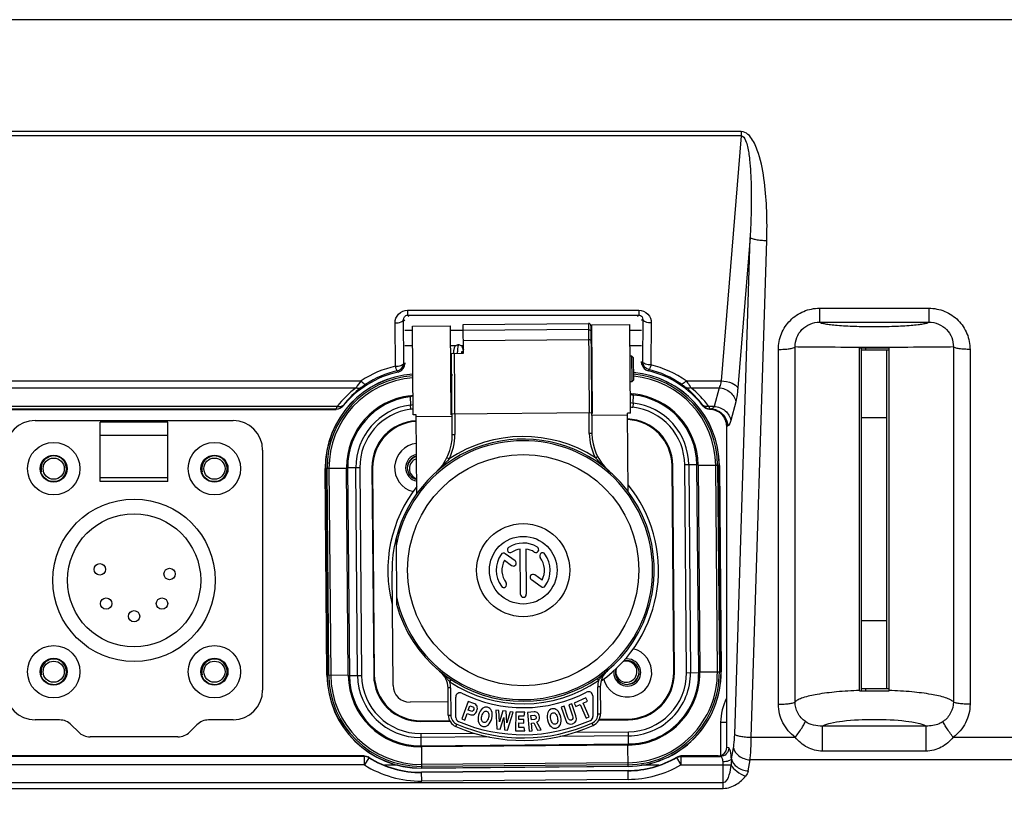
# Model space of a CAD drawing. Header units: millimetres. Extents: x 0 to 420, y 0 to 297.
# Tile 20 of 49: x 122 to 157, y 164 to 192. Entities that reach past the tile are written whole.
import ezdxf

# ---------------------------------------------------------------- set-up
doc = ezdxf.new("R2010")
doc.units = ezdxf.units.MM
doc.header["$LTSCALE"] = 23.1
doc.layers.get('0').update_dxf_attribs({"linetype": 'CONTINUOUS'})
doc.layers.add('DIM_PILOTEES', color=7, linetype='CONTINUOUS')
doc.styles.get("Standard").update_dxf_attribs({"font": 'txt', "width": 0.7})
doc.dimstyles.new('DIMSTYLE_1', dxfattribs={"dimtxt": 2.5, "dimasz": 3.5, "dimexe": 2, "dimexo": 0, "dimtad": 1, "dimlfac": 3.333333, "dimdsep": 46, "dimtxsty": 'STANDARD', "dimblk": '_FILLED', "dimblk1": '_FILLED', "dimblk2": '_FILLED', "dimcen": 0.09, "dimazin": 2, "dimtp": 0.5, "dimtm": 0.5, "dimtfac": 1, "dimtofl": 0, "dimtmove": 0, "dimatfit": 3, "dimldrblk": '_FILLED', "dimfxl": 1, "dimtolj": 1, "dimarcsym": 0})

# ---------------------------------------------------------------- blocks, each defined once
blk = doc.blocks.new('_FILLED')
at = {"color": 0, "linetype": 'BYBLOCK'}
blk.add_solid([(0, 0), (-1, 0.1429), (-1, -0.1429)], dxfattribs=at)
blk = doc.blocks.new('*D15')
at = {"layer": 'DIM_PILOTEES', "color": 2, "linetype": 'CONTINUOUS'}
for p, q in [((46.859, 179.526), (46.859, 150.045)), ((164.759, 179.526), (164.759, 150.045)), ((46.859, 152.045), (105.809, 152.045)), ((164.759, 152.045), (105.809, 152.045))]:
    blk.add_line(p, q, dxfattribs=at)
at = {"layer": 'DIM_PILOTEES', "color": 2, "linetype": 'CONTINUOUS', "xscale": 3.5, "yscale": 3.5, "zscale": 3.5, "rotation": 180}
blk.add_blockref('_FILLED', (46.859, 152.045), dxfattribs=at)
at = {"layer": 'DIM_PILOTEES', "color": 2, "linetype": 'CONTINUOUS', "xscale": 3.5, "yscale": 3.5, "zscale": 3.5}
blk.add_blockref('_FILLED', (164.759, 152.045), dxfattribs=at)

msp = doc.modelspace()

# ---------------------------------------------------------------- linework, layer by layer
at = {"color": 7, "linetype": 'CONTINUOUS'}
for p, q in [((158.0078, 191.8462), (53.6097, 191.8462)), ((147.7412, 187.8767), (63.8763, 187.8767)), ((147.7412, 187.8767), (147.7412, 187.7278)), ((147.7412, 187.7278), (63.8763, 187.7278)), ((147.7412, 187.7278), (147.0289, 179.0419)), ((147.5093, 166.5035), (148.057, 184.1194)), ((148.057, 184.1194), (147.6198, 178.7888)), ((148.1001, 166.3993), (148.6478, 184.0152)), ((150.5203, 181.6151), (154.3972, 181.6151)), ((150.5203, 181.6151), (150.5203, 181.1216)), ((154.3972, 181.6151), (154.3972, 181.1216)), ((135.9118, 181.5458), (144.1057, 181.5458)), ((135.9118, 181.5458), (135.9118, 181.3724)), ((135.9118, 181.3724), (144.1057, 181.3724)), ((135.9118, 181.3724), (135.9587, 181.3255)), ((144.1057, 181.3724), (144.0588, 181.3255)), ((144.1057, 181.5458), (144.1057, 181.3724)), ((135.478, 179.5575), (135.4656, 181.0922)), ((135.7655, 181.2187), (135.8088, 181.1755)), ((135.778, 179.684), (135.7655, 181.2187)), ((136.0821, 180.9783), (137.4321, 180.9895)), ((136.1081, 177.8284), (136.0821, 180.9783)), ((137.4581, 177.8396), (137.4321, 180.9895)), ((137.8817, 181.0382), (142.3215, 181.0749)), ((137.8901, 180.0182), (137.8817, 181.0382)), ((142.3215, 181.0749), (142.3477, 177.9134)), ((142.4123, 180.9856), (142.4438, 177.1755)), ((142.4419, 181.0309), (143.7919, 181.042)), ((142.4679, 177.881), (142.4419, 181.0309)), ((143.8179, 177.8921), (143.7919, 181.042)), ((144.252, 181.2187), (144.2088, 181.1755)), ((144.252, 181.2187), (144.2399, 179.7309)), ((144.552, 181.0922), (144.5399, 179.6043)), ((150.5203, 181.1216), (154.3972, 181.1216)), ((135.8088, 180.8412), (136.0832, 180.8412)), ((137.4333, 180.8412), (137.8835, 180.8412)), ((142.3233, 180.8578), (137.8835, 180.8211)), ((142.4135, 180.8412), (142.4435, 180.8412)), ((143.7935, 180.8412), (144.2088, 180.8412)), ((135.8088, 180.2897), (136.0878, 180.2897)), ((137.4379, 180.2897), (137.6278, 180.2897)), ((137.7996, 180.2897), (137.8875, 180.2897)), ((137.8863, 180.4747), (142.3262, 180.5114)), ((142.4181, 180.2897), (142.448, 180.2897)), ((143.7981, 180.2897), (144.2088, 180.2897)), ((149.6522, 167.6574), (149.6522, 180.2407)), ((152.9838, 180.2005), (151.9338, 180.2005)), ((151.9338, 168.0505), (151.9338, 180.2005)), ((152.0088, 168.0505), (152.0088, 180.2005)), ((152.1588, 180.1255), (152.1588, 180.2005)), ((152.9838, 168.0505), (152.9838, 180.2005)), ((155.2653, 180.2407), (155.2653, 167.6574)), ((137.4406, 179.9545), (137.4706, 179.9547)), ((137.4414, 179.8645), (137.4714, 179.8647)), ((137.4701, 180.0147), (137.8901, 180.0182)), ((137.4939, 177.1346), (137.4701, 180.0147)), ((137.5601, 180.0155), (137.5839, 177.1354)), ((137.8726, 180.0484), (137.8695, 180.0203)), ((142.4205, 179.9956), (142.4505, 179.9959)), ((142.4212, 179.9056), (142.4512, 179.9059)), ((143.8611, 179.9175), (143.8011, 179.9171)), ((143.9216, 179.858), (143.8611, 179.9175)), ((143.8686, 179.0176), (143.8611, 179.9175)), ((143.9281, 179.0781), (143.9216, 179.858)), ((149.0613, 167.5714), (149.0613, 180.1546)), ((152.9838, 180.1255), (152.0088, 180.1255)), ((152.9088, 168.1255), (152.9088, 180.1255)), ((155.8562, 180.1546), (155.8562, 167.5714)), ((135.778, 179.6807), (135.778, 179.684)), ((135.8088, 179.6436), (135.778, 179.684)), ((135.8088, 179.6807), (135.8088, 179.6436)), ((144.2399, 179.7309), (144.2088, 179.6903)), ((144.2088, 179.6903), (144.2088, 179.7275)), ((144.2399, 179.7275), (144.2399, 179.7308)), ((135.5732, 179.3506), (135.544, 179.3915)), ((137.4762, 179.278), (137.4735, 179.2363)), ((144.4692, 179.4394), (144.4396, 179.3984)), ((84.8335, 178.7947), (134.0834, 178.7947)), ((84.8353, 179.0419), (134.2599, 179.0419)), ((137.4537, 178.9646), (137.4488, 178.9645)), ((142.4586, 179.0059), (142.4286, 179.0057)), ((143.8086, 179.0171), (143.8686, 179.0176)), ((143.8686, 179.0176), (143.9281, 179.0781)), ((145.7886, 179.0419), (147.0289, 179.0419)), ((145.9549, 178.7947), (146.9539, 178.7947)), ((146.9539, 178.7947), (146.7782, 178.1344)), ((136.0009, 178.5103), (136.0001, 178.472)), ((136.0001, 178.4721), (136.0076, 178.1808)), ((143.9126, 178.2461), (143.9153, 178.5375)), ((143.9153, 178.5374), (143.9139, 178.5757)), ((133.4131, 178.1344), (119.2729, 178.1344)), ((133.6124, 178.1371), (133.6106, 178.1461)), ((136.0263, 178.0382), (136.0076, 178.1807)), ((143.9126, 178.246), (143.8963, 178.1033)), ((146.3906, 178.1509), (146.3886, 178.1419)), ((146.7782, 178.1344), (146.5935, 178.1344)), ((147.5448, 178.2946), (147.3691, 177.6342)), ((133.3774, 178.0349), (119.2829, 178.0349)), ((119.2839, 178.0255), (133.3789, 178.0255)), ((133.3789, 178.0255), (133.3774, 178.0349)), ((136.2131, 177.8293), (136.1081, 177.8284)), ((136.2362, 175.0439), (136.2131, 177.8293)), ((137.4887, 177.7728), (136.2137, 177.7623)), ((137.4878, 177.8733), (142.4376, 177.9142)), ((142.3538, 177.1748), (142.3477, 177.9134)), ((143.7134, 177.8243), (142.4385, 177.8137)), ((143.8179, 177.8921), (143.7129, 177.8913)), ((143.7359, 175.1059), (143.7129, 177.8913)), ((146.6243, 178.0254), (146.626, 178.0265)), ((146.6687, 178.0349), (146.626, 178.0265)), ((146.6275, 178.0349), (146.626, 178.0265)), ((146.6687, 178.0349), (146.6275, 178.0349)), ((122.6988, 177.6355), (129.7188, 177.6355)), ((127.4088, 177.5755), (125.0088, 177.5755)), ((125.0088, 175.4755), (125.0088, 177.5755)), ((127.4088, 175.4755), (127.4088, 177.5755)), ((147.2596, 177.4353), (147.2265, 177.4287)), ((147.2265, 166.0345), (147.2265, 177.4287)), ((152.9088, 177.7255), (152.0088, 177.7255)), ((127.4088, 177.0972), (125.0088, 177.0972)), ((137.4939, 177.1346), (137.5839, 177.1354)), ((142.4438, 177.1755), (142.3538, 177.1748)), ((130.7688, 176.5855), (130.7688, 168.0655)), ((142.5689, 176.3146), (142.6486, 176.3563)), ((137.3831, 176.2718), (137.3027, 176.3121)), ((145.3488, 168.7095), (145.2883, 176.0292)), ((145.3715, 168.6871), (145.3106, 176.0519)), ((146.2106, 176.0593), (145.739, 176.0554)), ((145.7999, 168.6907), (145.739, 176.0554)), ((145.8827, 176.0566), (145.9436, 168.6919)), ((146.2335, 168.6943), (146.1727, 176.059)), ((146.2106, 176.0593), (146.2715, 168.6946)), ((146.9683, 176.0431), (146.2108, 176.0368)), ((146.8962, 168.7222), (146.8357, 176.042)), ((146.9059, 176.0426), (146.9664, 168.7228)), ((147.0251, 168.7233), (146.9647, 176.0431)), ((146.9683, 176.0431), (147.0288, 168.7233)), ((133.7462, 175.9338), (132.9888, 175.9276)), ((133.0492, 168.6078), (132.9888, 175.9276)), ((132.9924, 175.9276), (133.0529, 168.6078)), ((133.1116, 168.6083), (133.0511, 175.9281)), ((133.1213, 175.9287), (133.1818, 168.6089)), ((134.2176, 175.9602), (133.746, 175.9563)), ((133.8069, 168.5916), (133.746, 175.9563)), ((133.784, 175.9566), (133.8449, 168.5919)), ((134.1348, 168.5943), (134.074, 175.959)), ((134.2176, 175.9602), (134.2785, 168.5955)), ((134.646, 175.9638), (134.7069, 168.599)), ((134.6687, 175.9414), (134.7292, 168.6217)), ((143.0402, 175.8517), (143.0359, 175.8554)), ((143.0359, 175.8554), (143.0378, 175.8541)), ((143.0619, 175.8327), (143.0527, 175.8407)), ((127.4088, 175.5997), (125.0088, 175.5997)), ((127.4088, 175.4755), (125.0088, 175.4755)), ((135.4992, 173.4598), (135.5186, 171.1168)), ((139.7198, 172.6582), (139.3709, 172.9072)), ((139.913, 171.4675), (139.8997, 173.0719)), ((140.1054, 173.0736), (140.1187, 171.4692)), ((139.3408, 172.676), (139.6003, 172.4908)), ((135.3924, 168.2372), (135.3589, 172.287)), ((140.6767, 171.9749), (140.4173, 172.1601)), ((140.2978, 171.9928), (140.6466, 171.7437)), ((152.9088, 170.5255), (152.0088, 170.5255)), ((137.0676, 168.7238), (137.0769, 168.7161)), ((142.994, 168.76), (143.0027, 168.7675)), ((143.0027, 168.7675), (143.0083, 168.7722)), ((145.7999, 168.6907), (146.2715, 168.6946)), ((146.2713, 168.7171), (147.0288, 168.7233)), ((133.0492, 168.6078), (133.8067, 168.6141)), ((133.8069, 168.5916), (134.2785, 168.5955)), ((137.4031, 168.3659), (137.4525, 168.4411)), ((142.6288, 168.4839), (142.6796, 168.4095)), ((137.4332, 168.1498), (137.3432, 168.1491)), ((137.3511, 167.189), (137.3432, 168.1491)), ((137.4332, 168.1498), (137.4411, 167.1897)), ((142.743, 168.1937), (142.653, 168.1929)), ((142.6609, 167.2329), (142.653, 168.1929)), ((142.743, 168.1937), (142.7509, 167.2336)), ((151.9338, 168.0505), (152.9838, 168.0505)), ((152.0088, 168.1255), (152.9838, 168.1255)), ((152.1588, 168.0505), (152.1588, 168.1255)), ((137.3473, 167.6533), (135.9973, 167.6421)), ((137.6219, 167.0978), (137.6158, 167.8276)), ((138.0551, 167.6717), (137.8325, 167.0504)), ((138.2627, 167.5973), (138.0551, 167.6717)), ((142.2342, 167.8005), (141.8216, 167.6136)), ((141.8216, 167.6136), (141.878, 167.4891)), ((142.1353, 167.6057), (142.2906, 167.676)), ((142.2906, 167.676), (142.2342, 167.8005)), ((142.4757, 167.8677), (142.4817, 167.1379)), ((138.0625, 167.3586), (138.1204, 167.5201)), ((138.1603, 167.3236), (138.0625, 167.3586)), ((138.1204, 167.5201), (138.2205, 167.4843)), ((139.1446, 167.3528), (139.04, 167.3653)), ((139.04, 167.3653), (139.0795, 166.6959)), ((139.1667, 166.9438), (139.1446, 167.3528)), ((139.2872, 167.3358), (139.1667, 166.9438)), ((139.4024, 167.322), (139.2872, 167.3358)), ((139.427, 166.9078), (139.4024, 167.322)), ((139.5456, 167.305), (139.427, 166.9078)), ((139.454, 166.6512), (139.6506, 167.2924)), ((139.6506, 167.2924), (139.5456, 167.305)), ((139.7438, 167.2872), (139.7391, 166.6272)), ((140.0641, 167.2849), (139.7438, 167.2872)), ((140.046, 167.1644), (140.0641, 167.2849)), ((140.3962, 167.3002), (140.1606, 167.28)), ((140.1606, 167.28), (140.217, 166.6224)), ((141.4666, 167.4985), (141.3595, 167.4626)), ((141.3595, 167.4626), (141.5047, 167.0296)), ((141.5979, 167.107), (141.4666, 167.4985)), ((141.7356, 167.5887), (141.6282, 167.5527)), ((141.6282, 167.5527), (141.7586, 167.1638)), ((141.8808, 167.1557), (141.7356, 167.5887)), ((141.878, 167.4891), (142.0322, 167.5589)), ((142.0322, 167.5589), (142.2481, 167.0823)), ((142.3512, 167.129), (142.1353, 167.6057)), ((123.5651, 167.0155), (122.6988, 167.0155)), ((129.7188, 167.0155), (128.8524, 167.0155)), ((136.3705, 166.9627), (137.4098, 166.9713)), ((136.3928, 166.9854), (137.398, 166.9937)), ((137.3511, 167.189), (137.4411, 167.1897)), ((137.8325, 167.0504), (137.9385, 167.0124)), ((137.9385, 167.0124), (138.0218, 167.245)), ((138.0218, 167.245), (138.154, 167.1977)), ((139.1916, 166.6825), (139.318, 167.0972)), ((139.318, 167.0972), (139.3422, 166.6645)), ((139.8549, 167.0281), (139.8559, 167.1658)), ((140.0304, 167.0269), (139.8549, 167.0281)), ((139.8559, 167.1658), (140.046, 167.1644)), ((140.0295, 166.9062), (140.0304, 167.0269)), ((140.2852, 167.1709), (140.399, 167.1807)), ((140.2978, 167.0235), (140.2852, 167.1709)), ((140.4088, 167.0331), (140.2978, 167.0235)), ((140.6421, 166.6588), (140.4958, 166.941)), ((142.2481, 167.0823), (142.3512, 167.129)), ((142.6609, 167.2329), (142.7509, 167.2336)), ((142.6959, 167.015), (143.7352, 167.0236)), ((142.7073, 167.0376), (143.7125, 167.0459)), ((147.2265, 166.9255), (147.0116, 166.9255)), ((147.0116, 166.9255), (147.0116, 165.7505)), ((124.2364, 166.5878), (123.9811, 166.8431)), ((128.4364, 166.8431), (128.1811, 166.5878)), ((137.6233, 166.7793), (137.6589, 166.862)), ((139.0795, 166.6959), (139.1916, 166.6825)), ((139.3422, 166.6645), (139.454, 166.6512)), ((139.7391, 166.6272), (140.0648, 166.6249)), ((139.8529, 166.7471), (139.854, 166.9075)), ((140.0481, 166.7457), (139.8529, 166.7471)), ((139.854, 166.9075), (140.0295, 166.9062)), ((140.0648, 166.6249), (140.0481, 166.7457)), ((140.217, 166.6224), (140.3302, 166.6321)), ((140.3069, 166.9032), (140.3817, 166.9096)), ((140.3302, 166.6321), (140.3069, 166.9032)), ((140.3817, 166.9096), (140.5187, 166.6483)), ((140.5187, 166.6483), (140.6421, 166.6588)), ((141.8622, 166.5797), (143.7387, 166.5952)), ((142.4486, 166.9016), (142.4856, 166.8195)), ((143.7426, 166.1236), (143.7387, 166.5952)), ((154.2955, 166.7988), (150.6221, 166.7988)), ((150.6221, 165.9066), (150.6221, 166.7988)), ((154.2955, 165.9066), (154.2955, 166.7988)), ((127.7651, 166.4155), (124.6525, 166.4155)), ((136.374, 166.5343), (138.2505, 166.5498)), ((136.374, 166.5343), (136.3779, 166.0627)), ((138.8019, 166.4107), (136.3752, 166.3906)), ((143.7399, 166.4515), (141.3132, 166.4315)), ((148.1001, 166.3993), (149.6593, 166.3993)), ((155.2582, 166.3993), (158.7989, 166.3993)), ((136.3776, 166.1007), (143.7423, 166.1616)), ((143.7426, 166.1236), (136.3779, 166.0627)), ((136.4004, 166.0629), (136.4067, 165.3054)), ((143.7264, 165.3659), (143.7201, 166.1234)), ((147.3004, 166.0198), (147.2265, 166.0345)), ((147.3958, 165.6299), (147.4652, 166.0234)), ((154.2955, 165.9066), (150.6221, 165.9066)), ((134.3756, 165.72), (64.6126, 165.72)), ((134.3727, 165.7361), (64.6938, 165.7361)), ((134.3756, 165.4202), (134.3756, 165.72)), ((134.5342, 165.6747), (134.3756, 165.4202)), ((134.5342, 165.6747), (134.532, 165.6903)), ((145.4541, 165.6951), (145.4512, 165.6795)), ((145.4512, 165.6795), (145.6019, 165.4202)), ((145.6019, 165.72), (147.0049, 165.72)), ((145.6019, 165.72), (145.6019, 165.4202)), ((146.9237, 165.7361), (145.6055, 165.7361)), ((147.0049, 165.72), (146.9237, 165.7361)), ((147.9867, 165.2056), (148.0561, 165.5991)), ((158.843, 165.5991), (148.0561, 165.5991)), ((134.3756, 165.4202), (64.2369, 165.4202)), ((135.5722, 165.4064), (135.0942, 165.4064)), ((143.7253, 165.4985), (136.4056, 165.438)), ((143.7259, 165.4283), (136.4061, 165.3678)), ((136.4066, 165.3091), (143.7264, 165.3696)), ((143.7264, 165.3659), (136.4067, 165.3054)), ((143.7276, 165.2196), (136.4079, 165.1591)), ((143.7277, 165.2076), (136.408, 165.1471)), ((143.7302, 164.9077), (143.7276, 165.2196)), ((144.8145, 165.4064), (144.2089, 165.4064)), ((145.6019, 165.4202), (147.3806, 165.4202)), ((147.107, 164.5876), (147.107, 165.4202)), ((136.4104, 164.8472), (136.4079, 165.1591)), ((143.7302, 164.9077), (136.4104, 164.8472)), ((64.5105, 164.7997), (147.107, 164.7997)), ((64.5105, 164.5876), (147.107, 164.5876))]:
    msp.add_line(p, q, dxfattribs=at)
for points in [[(137.7124, 180.3167), (137.6921, 180.3152), (137.6636, 180.3081), (137.6374, 180.2963), (137.6157, 180.2815), (137.598, 180.2648), (137.5843, 180.2473), (137.574, 180.2298), (137.5662, 180.2128), (137.5602, 180.1964), (137.5557, 180.1812), (137.5519, 180.166), (137.5485, 180.1499), (137.5452, 180.1325), (137.542, 180.113), (137.5388, 180.0914), (137.5357, 180.0677), (137.5326, 180.0419), (137.5295, 180.0146)], [(137.8838, 180.1294), (137.8825, 180.1365), (137.8791, 180.1533), (137.8754, 180.1692), (137.8712, 180.1845), (137.8663, 180.1998), (137.8602, 180.2156), (137.8523, 180.232), (137.8418, 180.2491), (137.8282, 180.266), (137.811, 180.282), (137.7899, 180.2963), (137.7645, 180.3078), (137.7365, 180.3149), (137.7124, 180.3167)], [(137.8311, 180.0177), (137.8317, 180.0227), (137.8339, 180.0404), (137.8361, 180.0561), (137.8382, 180.0698), (137.8401, 180.0814), (137.8419, 180.0907), (137.8425, 180.0936)], [(137.889, 180.157), (137.8885, 180.1547), (137.8852, 180.1376), (137.882, 180.1185), (137.8788, 180.0973), (137.8757, 180.0739), (137.8726, 180.0484)], [(137.4735, 179.2363), (137.4687, 179.1656), (137.4664, 179.1317), (137.464, 179.0989), (137.4617, 179.0672), (137.4594, 179.0367), (137.4572, 179.0075), (137.4549, 178.9795)], [(137.4549, 178.9795), (137.4527, 178.9529), (137.4505, 178.9276), (137.4492, 178.9135)]]:
    msp.add_lwpolyline(points, dxfattribs=at)
for centre, radius in [((123.3588, 175.9255), 0.93), ((129.0588, 175.9255), 0.93), ((123.3588, 175.9255), 0.48), ((123.3588, 175.9255), 0.465), ((129.0588, 175.9255), 0.48), ((129.0588, 175.9255), 0.465), ((123.3588, 175.9255), 0.375), ((129.0588, 175.9255), 0.375), ((126.2088, 171.9655), 2.88), ((126.2088, 171.9655), 2.3625), ((140.0088, 172.3255), 1.65), ((140.0088, 172.3255), 1.2), ((124.9938, 172.3553), 0.2025), ((127.4688, 172.1904), 0.2025), ((125.2188, 171.1403), 0.2025), ((127.1988, 171.1404), 0.2025), ((126.2088, 170.6903), 0.2025), ((123.3588, 168.7255), 0.93), ((129.0588, 168.7255), 0.93), ((123.3588, 168.7255), 0.48), ((123.3588, 168.7255), 0.465), ((123.3588, 168.7255), 0.375), ((129.0588, 168.7255), 0.48), ((129.0588, 168.7255), 0.465), ((129.0588, 168.7255), 0.375)]:
    msp.add_circle(centre, radius, dxfattribs=at)
at = {"color": 3, "linetype": 'CONTINUOUS'}
msp.add_circle((140.0088, 172.3255), 4.1, dxfattribs=at)
at = {"color": 7, "linetype": 'CONTINUOUS'}
for centre, radius, start, end in [((142.3223, 180.9849), 0.09, 0.5117, 90.52137), ((136.3182, 175.8759), 3.7763, 102.85527, 123.02901), ((137.3138, 180.066), 1.9049, 195.48157, 196.94646), ((135.5089, 179.6435), 0.2999, 292.11952, 0.0073), ((144.5084, 179.6899), 0.2995, 193.08455, 256.70451), ((143.639, 175.9367), 3.7766, 55.3057, 76.19942), ((136.3186, 175.9551), 3.33, 93.83157, 180.47351), ((136.3186, 175.9551), 3.3264, 93.83686, 180.47351), ((136.3186, 175.9551), 3.2676, 93.8974, 180.47351), ((136.3186, 175.9551), 3.1974, 93.97265, 180.47351), ((136.3186, 175.9551), 3.4764, 102.3827, 141.12111), ((136.3188, 176.0012), 3.4776, 102.87324, 123.05961), ((135.5086, 179.6439), 0.3003, 282.41376, 292.14092), ((143.6384, 176.0156), 3.3264, 0.47351, 85.03822), ((143.6384, 176.0156), 3.33, 0.47351, 85.04232), ((143.6384, 176.0156), 3.2676, 0.47351, 84.94037), ((143.6384, 176.0156), 3.1974, 0.47351, 84.81872), ((143.6384, 176.0156), 3.4764, 37.7094, 76.67586), ((143.6383, 176.0619), 3.4782, 55.27484, 76.17983), ((136.3207, 175.8531), 3.6958, 127.25475, 141.88257), ((136.3206, 176.103), 3.396, 127.37168, 142.03569), ((137.4952, 176.5455), 4.0864, 142.3465, 146.60506), ((143.6366, 176.1637), 3.3982, 36.74906, 51.0532), ((143.6364, 175.9138), 3.698, 36.90473, 51.17425), ((136.296, 175.9774), 2.55, 96.64473, 180.47351), ((136.296, 175.9774), 2.512, 96.76402, 180.47351), ((135.9488, 178.9572), 0.45, 276.64471, 289.94934), ((143.9585, 179.0234), 0.45, 251.00079, 264.30232), ((143.9589, 179.0023), 0.467, 251.71009, 264.64621), ((143.6607, 176.0383), 2.55, 0.47351, 84.30228), ((143.6607, 176.0383), 2.512, 0.47351, 84.18241), ((136.296, 175.9774), 2.2221, 97.45544, 180.47351), ((135.9516, 178.6012), 0.4241, 277.58682, 291.21264), ((143.9616, 178.6674), 0.4241, 249.73779, 263.36104), ((143.9612, 178.6713), 0.5717, 255.28751, 263.47926), ((143.6607, 176.0383), 2.0784, 0.47351, 83.49158), ((143.6607, 176.0383), 2.2221, 0.47351, 83.49158), ((136.296, 175.9774), 2.0784, 97.45544, 180.47351), ((135.952, 178.6051), 0.5718, 277.46784, 285.65876), ((146.6646, 177.4502), 0.5847, 78.25958, 89.59303), ((146.6636, 177.4441), 0.5909, 67.05404, 78.29291), ((122.6988, 176.5855), 1.05, 90, 180), ((129.7188, 176.5855), 1.05, 0, 90), ((136.296, 175.9774), 1.65, 92.82789, 180.47351), ((136.3186, 175.9551), 1.65, 93.61436, 180.47351), ((143.6607, 176.0383), 1.65, 0.47351, 88.11901), ((143.6384, 176.0156), 1.65, 0.47351, 87.33265), ((135.694, 177.1197), 1.8, 311.98656, 0.4735), ((135.694, 177.1197), 1.89, 333.3419, 0.47351), ((140.0088, 172.3255), 4.74, 57.30928, 123.63774), ((144.2522, 177.1925), 1.8985, 180.53587, 207.54275), ((144.2437, 177.1904), 1.8, 180.47351, 227.93607), ((136.3186, 175.9551), 0.87, 96.41902, 255.77098), ((140.0088, 172.3255), 4.65, 48.96081, 165.88096), ((140.0088, 172.3255), 4.59, 191.83839, 169.10863), ((136.3186, 175.9551), 0.48, 101.32019, 259.62687), ((136.3186, 175.9551), 0.42, 102.8598, 258.08721), ((136.3488, 175.9255), 0.375, 109.18776, 251.74701), ((140.0088, 172.3255), 4.65, 195.06606, 46.6341), ((147.1326, 180.512), 6.2022, 228.7126, 228.86621), ((144.2437, 177.1904), 1.8, 228.50693, 228.96045), ((140.0088, 172.3255), 4.8, 305.14169, 39.09474), ((140.0088, 172.3255), 4.8, 141.85083, 194.69941), ((140.0088, 172.3255), 4.65, 165.97387, 180.47351), ((140.0088, 172.3255), 0.96, 58.47351, 122.47351), ((140.0088, 172.3255), 0.96, 144.47351, 216.47351), ((139.3112, 172.8235), 0.1028, 54.47351, 144.47351), ((139.5485, 173.0486), 0.1028, 122.47351, 302.47351), ((140.0088, 172.3255), 0.7543, 98.30931, 122.47351), ((140.0088, 172.3255), 0.7543, 58.47351, 82.6377), ((140.457, 173.0561), 0.1028, 238.47351, 58.47351), ((140.698, 172.835), 0.1028, 36.47351, 216.47351), ((140.0088, 172.3255), 0.96, 324.47351, 36.47351), ((140.0088, 172.3255), 0.7543, 152.30931, 216.47351), ((139.66, 172.5745), 0.1028, 234.47351, 54.47351), ((140.0088, 172.3255), 0.7543, 332.30931, 36.47351), ((140.3575, 172.0764), 0.1028, 54.47351, 234.47351), ((139.3195, 171.8159), 0.1028, 216.47351, 36.47351), ((140.0158, 171.4683), 0.1028, 180.47351, 0.47351), ((140.7064, 171.8274), 0.1028, 234.47351, 324.47351), ((143.6989, 168.6958), 0.87, 195.17028, 75.77098), ((143.6989, 168.6958), 0.48, 171.63183, 99.36662), ((143.6989, 168.6958), 0.42, 160.4987, 110.42917), ((143.6688, 168.7255), 0.375, 160.88444, 109.83593), ((136.5932, 168.1429), 0.75, 0.47351, 50.76449), ((143.493, 168.1999), 0.75, 130.18252, 180.47351), ((143.6989, 168.6958), 1.65, 270.47351, 0.47351), ((143.6989, 168.6958), 3.1974, 270.47351, 0.47351), ((143.6989, 168.6958), 3.2676, 270.47351, 0.47351), ((143.6989, 168.6958), 3.33, 270.47351, 0.47351), ((143.6989, 168.6958), 3.3264, 270.47351, 0.47351), ((143.7216, 168.6735), 1.65, 270.47351, 0.47351), ((143.7216, 168.6735), 2.0784, 270.47351, 0.47351), ((143.7216, 168.6735), 2.2221, 270.47351, 0.47351), ((143.7216, 168.6735), 2.512, 270.47351, 0.47351), ((143.7216, 168.6735), 2.55, 270.47351, 0.47351), ((136.3791, 168.6353), 3.33, 180.47351, 270.47351), ((136.3791, 168.6353), 3.3264, 180.47351, 270.47351), ((136.3791, 168.6353), 3.2676, 180.47351, 270.47351), ((136.3791, 168.6353), 3.1974, 180.47351, 270.47351), ((136.3568, 168.6126), 2.55, 180.47351, 270.47351), ((136.3568, 168.6126), 2.512, 180.47351, 270.47351), ((136.3568, 168.6126), 2.2221, 180.47351, 270.47351), ((136.3568, 168.6126), 2.0784, 180.47351, 270.47351), ((136.3568, 168.6126), 1.65, 180.47351, 270.47351), ((136.3791, 168.6353), 1.65, 180.47351, 270.47351), ((134.71, 166.273), 3.4099, 40.35994, 40.61216), ((140.0088, 172.3255), 4.74, 236.6517, 304.29531), ((136.5932, 168.1429), 0.84, 0.47351, 15.39897), ((143.493, 168.1999), 0.84, 165.54805, 180.47351), ((145.4121, 166.3552), 3.4182, 140.31163, 140.56889), ((122.6988, 168.0655), 1.05, 180, 270), ((129.7188, 168.0655), 1.05, 270, 360), ((135.9924, 168.2421), 0.6, 180.47351, 270.47351), ((137.7658, 167.8288), 0.15, 63.49017, 180.47351), ((140.0088, 172.3255), 4.875, 243.49017, 297.45684), ((142.3257, 167.8665), 0.15, 0.47351, 117.45684), ((148.8588, 166.9255), 1.8472, 152.27269, 180), ((123.5655, 166.4281), 0.5873, 44.95214, 90.03793), ((128.852, 166.4281), 0.5873, 89.96207, 135.04786), ((137.8011, 167.1927), 0.45, 180.47351, 246.72687), ((137.8011, 167.1927), 0.36, 180.47351, 246.72687), ((137.7719, 167.099), 0.15, 180.47351, 246.82933), ((140.0088, 172.3255), 5.835, 246.82933, 294.11768), ((142.3317, 167.1367), 0.15, 294.11768, 0.47351), ((142.3009, 167.2299), 0.36, 294.22014, 0.47351), ((142.3009, 167.2299), 0.45, 294.22014, 0.47351), ((124.6521, 167.0029), 0.5874, 224.96252, 270.03748), ((127.7654, 167.0029), 0.5874, 269.96252, 315.03748), ((140.0088, 172.3255), 6.0374, 246.72687, 294.22014), ((140.0088, 172.3255), 5.9474, 246.72687, 294.22014), ((134.3725, 165.4357), 0.3004, 57.92112, 66.20098), ((136.3791, 168.6353), 3.4764, 237.90451, 270.47351), ((136.3791, 168.6353), 3.4884, 238.0709, 270.47351), ((143.6989, 168.6958), 3.4764, 270.47351, 300.32411), ((143.6989, 168.6958), 3.4884, 270.47351, 300.15474), ((145.6056, 165.4359), 0.3002, 90.01343, 97.72372), ((136.3791, 168.6353), 3.7883, 238.0709, 270.47351), ((143.6989, 168.6958), 3.7883, 270.47351, 300.15474)]:
    msp.add_arc(centre, radius, start, end, dxfattribs=at)
at = {"color": 2, "linetype": 'CONTINUOUS'}
for centre, start, end in [((123.3588, 175.9255), 255, 195), ((129.0588, 175.9255), 255, 195), ((136.3488, 175.9255), 105.92483, 177.53257), ((123.3588, 168.7255), 255, 195), ((129.0588, 168.7255), 255, 195), ((143.6688, 168.7255), 273.47124, 357.56864)]:
    msp.add_arc(centre, 0.45, start, end, dxfattribs=at)
at = {"color": 3, "linetype": 'CONTINUOUS'}
msp.add_arc((140.0088, 172.3255), 4.65, 46.6341, 48.96081, dxfattribs=at)
at = {"color": 7, "linetype": 'CONTINUOUS'}
msp.add_ellipse((146.9219, 166.0363), major_axis=(-0.299, 0.0592), ratio=0.9842259, start_param=1.7693643, end_param=3.3341003, dxfattribs=at)
for points, knots in [([(148.6478, 184.0152), (148.6586, 184.3609), (148.6593, 185.0533), (148.5827, 186.0877), (148.4442, 186.8586), (148.2693, 187.348), (148.1531, 187.5817), (147.9988, 187.7933), (147.8276, 187.8768), (147.7412, 187.8767)], [0, 0, 0, 0, 0.249892, 0.4997703, 0.7495629, 0.8121518, 0.8748089, 0.9375915, 1, 1, 1, 1]), ([(147.7412, 187.7278), (147.8158, 187.7324), (147.914, 187.5532), (147.9837, 187.2794), (148.0433, 186.886), (148.0774, 186.4287), (148.0953, 185.966), (148.0998, 185.5043), (148.0923, 184.8884), (148.0739, 184.4269), (148.057, 184.1194)], [0, 0, 0, 0, 0.0607258, 0.123547, 0.2488654, 0.3741009, 0.4993005, 0.6244838, 0.7496598, 1, 1, 1, 1]), ([(148.057, 184.1194), (148.0754, 184.1004), (148.1474, 184.0752), (148.2752, 184.0462), (148.4503, 184.0251), (148.5793, 184.0173), (148.6478, 184.0152)], [0, 0, 0, 0, 0.1315681, 0.3589133, 0.6598585, 1, 1, 1, 1]), ([(149.0613, 180.1546), (149.0614, 180.3435), (149.1352, 180.726), (149.457, 181.2124), (149.9431, 181.5394), (150.3291, 181.6151), (150.5203, 181.6151)], [0, 0, 0, 0, 0.2485345, 0.4978329, 0.7483516, 1, 1, 1, 1]), ([(154.3972, 181.6151), (154.5885, 181.6151), (154.9748, 181.5393), (155.4608, 181.212), (155.7824, 180.7256), (155.8562, 180.3434), (155.8562, 180.1546)], [0, 0, 0, 0, 0.2517902, 0.5024691, 0.7516292, 1, 1, 1, 1]), ([(135.4656, 181.0922), (135.4647, 181.2038), (135.5533, 181.4439), (135.7936, 181.5458), (135.9118, 181.5458)], [0, 0, 0, 0, 0.4854847, 1, 1, 1, 1]), ([(135.7655, 181.2187), (135.7647, 181.2513), (135.7868, 181.331), (135.8677, 181.3724), (135.9118, 181.3724)], [0, 0, 0, 0, 0.4247774, 1, 1, 1, 1]), ([(144.1057, 181.5458), (144.2239, 181.5458), (144.4642, 181.4439), (144.5529, 181.2038), (144.552, 181.0922)], [0, 0, 0, 0, 0.5144182, 1, 1, 1, 1]), ([(144.1057, 181.3724), (144.1498, 181.3724), (144.2307, 181.331), (144.2528, 181.2513), (144.252, 181.2187)], [0, 0, 0, 0, 0.5752543, 1, 1, 1, 1]), ([(135.4656, 181.0922), (135.5368, 181.0927), (135.6425, 181.1012), (135.7639, 181.1767), (135.7655, 181.2187)], [0, 0, 0, 0, 0.6291315, 1, 1, 1, 1]), ([(144.552, 181.0922), (144.4807, 181.0927), (144.375, 181.1012), (144.2536, 181.1767), (144.252, 181.2187)], [0, 0, 0, 0, 0.6291315, 1, 1, 1, 1]), ([(149.6522, 180.2407), (149.6485, 180.4623), (149.8245, 180.9334), (150.2943, 181.1229), (150.5203, 181.1216)], [0, 0, 0, 0, 0.4950205, 1, 1, 1, 1]), ([(150.5203, 181.1216), (150.5397, 181.1055), (150.6084, 181.0837), (150.7366, 181.0559), (150.9234, 181.0309), (151.2671, 180.998), (151.7852, 180.9718), (152.4588, 180.9609), (153.1324, 180.9718), (153.6504, 180.998), (153.9941, 181.0309), (154.1809, 181.0559), (154.3091, 181.0837), (154.3778, 181.1055), (154.3972, 181.1216)], [0, 0, 0, 0, 0.0193676, 0.0534441, 0.1018613, 0.1634977, 0.3189723, 0.500004, 0.6810358, 0.8365096, 0.8981471, 0.9465682, 0.9806447, 1, 1, 1, 1]), ([(154.3972, 181.1216), (154.6234, 181.1229), (155.0931, 180.9332), (155.2689, 180.4621), (155.2653, 180.2407)], [0, 0, 0, 0, 0.5052835, 1, 1, 1, 1]), ([(142.3233, 180.8578), (142.3458, 180.858), (142.381, 180.8466), (142.4087, 180.8119), (142.4139, 180.7908), (142.414, 180.7806)], [0, 0, 0, 0, 0.5194771, 0.7648649, 1, 1, 1, 1]), ([(137.7124, 180.3167), (137.7099, 180.3167), (137.7045, 180.3088), (137.7004, 180.2942), (137.6948, 180.2689), (137.6873, 180.2182), (137.6783, 180.1328), (137.6726, 180.0591), (137.6695, 180.0168)], [0, 0, 0, 0, 0.0246739, 0.0769068, 0.1597566, 0.2726443, 0.5840828, 1, 1, 1, 1]), ([(142.3262, 180.5114), (142.3487, 180.5116), (142.3838, 180.5002), (142.4116, 180.4655), (142.4167, 180.4444), (142.4168, 180.4342)], [0, 0, 0, 0, 0.5194734, 0.7648537, 1, 1, 1, 1]), ([(149.0613, 180.1546), (149.1297, 180.1546), (149.2583, 180.1585), (149.4333, 180.1742), (149.5611, 180.1994), (149.6334, 180.2222), (149.6522, 180.2407)], [0, 0, 0, 0, 0.3404304, 0.6418701, 0.86885, 1, 1, 1, 1]), ([(152.0684, 180.2246), (151.5374, 180.2251), (150.7322, 180.2311), (149.9265, 180.2301), (149.6522, 180.2407)], [0, 0, 0, 0, 0.6591757, 1, 1, 1, 1]), ([(155.2653, 180.2407), (154.9915, 180.2301), (154.187, 180.2311), (153.383, 180.2252), (152.8529, 180.2246)], [0, 0, 0, 0, 0.340805, 1, 1, 1, 1]), ([(155.8562, 180.1546), (155.7878, 180.1546), (155.6592, 180.1585), (155.4842, 180.1741), (155.3564, 180.1994), (155.2841, 180.2222), (155.2653, 180.2407)], [0, 0, 0, 0, 0.3404414, 0.6418869, 0.8688634, 1, 1, 1, 1]), ([(135.478, 179.5575), (135.5417, 179.5579), (135.6443, 179.5706), (135.7522, 179.6216), (135.7714, 179.6595)], [0, 0, 0, 0, 0.5997113, 1, 1, 1, 1]), ([(135.544, 179.3914), (135.5399, 179.3916), (135.5314, 179.4046), (135.5133, 179.4412), (135.5007, 179.4811), (135.4916, 179.5107)], [0, 0, 0, 0, 0.0930368, 0.2944295, 1, 1, 1, 1]), ([(135.7714, 179.6595), (135.7733, 179.6634), (135.7765, 179.6714), (135.7778, 179.6799), (135.778, 179.684)], [0, 0, 0, 0, 0.5130673, 1, 1, 1, 1]), ([(144.2465, 179.7064), (144.2446, 179.7103), (144.2414, 179.7182), (144.2401, 179.7267), (144.2399, 179.7308)], [0, 0, 0, 0, 0.5130692, 1, 1, 1, 1]), ([(144.5399, 179.6043), (144.4762, 179.6048), (144.3736, 179.6174), (144.2657, 179.6685), (144.2465, 179.7064)], [0, 0, 0, 0, 0.5997045, 1, 1, 1, 1]), ([(144.5399, 179.6043), (144.5277, 179.5636), (144.5106, 179.5082), (144.4861, 179.4584), (144.4747, 179.4394), (144.4692, 179.4394)], [0, 0, 0, 0, 0.70277, 0.9081065, 1, 1, 1, 1]), ([(134.0834, 178.7947), (134.0992, 178.7884), (134.156, 178.7705), (134.2237, 178.7777), (134.2592, 178.8018)], [0, 0, 0, 0, 0.2832045, 1, 1, 1, 1]), ([(134.2592, 178.8018), (134.2708, 178.8107), (134.3238, 178.8502), (134.3784, 178.8877), (134.4217, 178.9159)], [0, 0, 0, 0, 0.2201945, 1, 1, 1, 1]), ([(134.2599, 179.0419), (134.289, 179.005), (134.3291, 178.9597), (134.4012, 178.9055), (134.4217, 178.9158)], [0, 0, 0, 0, 0.6719672, 1, 1, 1, 1]), ([(145.7886, 179.0419), (145.758, 179.0055), (145.7159, 178.9603), (145.6403, 178.9094), (145.6197, 178.9206)], [0, 0, 0, 0, 0.6691862, 1, 1, 1, 1]), ([(145.6197, 178.9206), (145.634, 178.9107), (145.686, 178.874), (145.7368, 178.8356), (145.7727, 178.8066)], [0, 0, 0, 0, 0.2738294, 1, 1, 1, 1]), ([(145.9549, 178.7947), (145.9385, 178.7885), (145.8791, 178.7711), (145.8089, 178.7805), (145.7727, 178.8066)], [0, 0, 0, 0, 0.2824188, 1, 1, 1, 1]), ([(145.7886, 179.0419), (145.8051, 179.019), (145.8625, 178.938), (145.9173, 178.8551), (145.9549, 178.7947)], [0, 0, 0, 0, 0.2837673, 1, 1, 1, 1]), ([(147.0289, 179.0419), (147.0249, 179.0174), (147.0084, 178.9329), (146.9828, 178.849), (146.9539, 178.7947)], [0, 0, 0, 0, 0.2873974, 1, 1, 1, 1]), ([(146.9539, 178.7947), (147.0971, 178.7831), (147.3703, 178.6805), (147.5302, 178.4232), (147.5448, 178.2946)], [0, 0, 0, 0, 0.5258773, 1, 1, 1, 1]), ([(147.0289, 179.0419), (147.1613, 179.0329), (147.3707, 178.9936), (147.5897, 178.8708), (147.6198, 178.7888)], [0, 0, 0, 0, 0.6029714, 1, 1, 1, 1]), ([(147.6198, 178.7888), (147.6158, 178.7405), (147.5996, 178.5747), (147.5752, 178.4088), (147.5448, 178.2946)], [0, 0, 0, 0, 0.2908582, 1, 1, 1, 1]), ([(133.3774, 178.0349), (133.3767, 178.0448), (133.395, 178.0777), (133.4039, 178.1108), (133.4131, 178.1344)], [0, 0, 0, 0, 0.2826276, 1, 1, 1, 1]), ([(133.4131, 178.1344), (133.4351, 178.1291), (133.5151, 178.1174), (133.6046, 178.148), (133.6432, 178.1921)], [0, 0, 0, 0, 0.2788231, 1, 1, 1, 1]), ([(133.6106, 178.1461), (133.6096, 178.1512), (133.6275, 178.1661), (133.6348, 178.1814), (133.6432, 178.1921)], [0, 0, 0, 0, 0.2783547, 1, 1, 1, 1]), ([(146.5935, 178.1344), (146.5709, 178.1292), (146.4891, 178.1182), (146.3979, 178.151), (146.3595, 178.1969)], [0, 0, 0, 0, 0.2786705, 1, 1, 1, 1]), ([(146.3595, 178.1969), (146.3675, 178.1862), (146.3744, 178.1709), (146.3917, 178.1559), (146.3906, 178.1509)], [0, 0, 0, 0, 0.7218315, 1, 1, 1, 1]), ([(146.5935, 178.1344), (146.6023, 178.1108), (146.6107, 178.0777), (146.6284, 178.0448), (146.6275, 178.0349)], [0, 0, 0, 0, 0.7172534, 1, 1, 1, 1]), ([(146.7782, 178.1344), (146.7707, 178.1202), (146.7455, 178.078), (146.7027, 178.0383), (146.6687, 178.0349)], [0, 0, 0, 0, 0.3203927, 1, 1, 1, 1]), ([(146.7782, 178.1344), (146.9214, 178.1228), (147.1945, 178.0202), (147.3545, 177.7629), (147.3691, 177.6342)], [0, 0, 0, 0, 0.5258773, 1, 1, 1, 1]), ([(147.2265, 177.4287), (147.2265, 177.5823), (147.0939, 177.9027), (146.7731, 178.0256), (146.6192, 178.0265)], [0, 0, 0, 0, 0.4994984, 1, 1, 1, 1]), ([(147.3691, 177.6342), (147.3561, 177.5853), (147.3355, 177.5153), (147.2858, 177.4405), (147.2596, 177.4353)], [0, 0, 0, 0, 0.6542748, 1, 1, 1, 1]), ([(137.3831, 176.2718), (137.3093, 176.1852), (137.1517, 176.0175), (136.9845, 175.8596), (136.8981, 175.7818)], [0, 0, 0, 0, 0.4944922, 1, 1, 1, 1]), ([(143.0359, 175.8554), (142.9943, 175.892), (142.832, 176.0381), (142.6766, 176.1924), (142.5689, 176.3146)], [0, 0, 0, 0, 0.2537573, 1, 1, 1, 1]), ([(137.0769, 168.7161), (137.0976, 168.699), (137.1763, 168.6294), (137.2477, 168.552), (137.2986, 168.4926)], [0, 0, 0, 0, 0.2552851, 1, 1, 1, 1]), ([(142.7817, 168.5381), (142.7976, 168.5572), (142.8639, 168.6353), (142.9353, 168.7093), (142.994, 168.7601)], [0, 0, 0, 0, 0.2428803, 1, 1, 1, 1]), ([(137.3084, 168.4812), (137.3168, 168.4713), (137.3488, 168.4333), (137.3801, 168.3947), (137.4033, 168.3661)], [0, 0, 0, 0, 0.2602547, 1, 1, 1, 1]), ([(142.679, 168.4099), (142.6864, 168.4192), (142.7171, 168.4582), (142.748, 168.4971), (142.7719, 168.5262)], [0, 0, 0, 0, 0.2389395, 1, 1, 1, 1]), ([(151.9338, 168.0578), (151.663, 168.049), (151.1606, 168.0201), (150.49, 167.9379), (150.0317, 167.8416), (149.7733, 167.7422), (149.6829, 167.6876), (149.6522, 167.6574)], [0, 0, 0, 0, 0.3474679, 0.6447725, 0.8669611, 0.9448146, 1, 1, 1, 1]), ([(155.2653, 167.6574), (155.2347, 167.6876), (155.1442, 167.7422), (154.8858, 167.8416), (154.4275, 167.9379), (153.7569, 168.0201), (153.2545, 168.049), (152.9838, 168.0578)], [0, 0, 0, 0, 0.0551862, 0.1330399, 0.3552281, 0.6525325, 1, 1, 1, 1]), ([(149.0613, 167.5714), (149.1297, 167.5714), (149.2583, 167.5753), (149.4333, 167.5909), (149.5611, 167.6162), (149.6334, 167.639), (149.6522, 167.6574)], [0, 0, 0, 0, 0.3404294, 0.6418687, 0.8688491, 1, 1, 1, 1]), ([(150.0164, 166.959), (149.9062, 167.0372), (149.719, 167.2479), (149.6522, 167.5223), (149.6522, 167.6574)], [0, 0, 0, 0, 0.5001038, 1, 1, 1, 1]), ([(155.2653, 167.6574), (155.2653, 167.5223), (155.1985, 167.2479), (155.0114, 167.0372), (154.9011, 166.959)], [0, 0, 0, 0, 0.4998996, 1, 1, 1, 1]), ([(155.8562, 167.5714), (155.7878, 167.5714), (155.6592, 167.5753), (155.4842, 167.5909), (155.3564, 167.6162), (155.2841, 167.639), (155.2653, 167.6574)], [0, 0, 0, 0, 0.3404295, 0.6418688, 0.8688491, 1, 1, 1, 1]), ([(149.6593, 166.3993), (149.4775, 166.5337), (149.1711, 166.8891), (149.0614, 167.3465), (149.0613, 167.5714)], [0, 0, 0, 0, 0.5013876, 1, 1, 1, 1]), ([(155.8562, 167.5714), (155.8562, 167.3465), (155.7464, 166.8891), (155.44, 166.5337), (155.2582, 166.3993)], [0, 0, 0, 0, 0.4986158, 1, 1, 1, 1]), ([(149.6593, 166.3993), (149.7428, 166.509), (149.8543, 166.6637), (149.968, 166.8533), (150.0078, 166.9284), (150.0164, 166.959)], [0, 0, 0, 0, 0.6212964, 0.856495, 1, 1, 1, 1]), ([(154.2955, 166.7988), (154.2061, 166.8423), (153.9674, 166.9061), (153.356, 167.002), (152.4588, 167.0393), (151.5615, 167.002), (150.9502, 166.9061), (150.7114, 166.8423), (150.6221, 166.7988)], [0, 0, 0, 0, 0.080211, 0.1972626, 0.5, 0.8027374, 0.919789, 1, 1, 1, 1]), ([(154.9011, 166.959), (154.8576, 166.9282), (154.6717, 166.8253), (154.4531, 166.7934), (154.2955, 166.7988)], [0, 0, 0, 0, 0.2525638, 1, 1, 1, 1]), ([(155.2582, 166.3993), (155.1747, 166.509), (155.0633, 166.6637), (154.9495, 166.8533), (154.9097, 166.9284), (154.9011, 166.959)], [0, 0, 0, 0, 0.6213, 0.8564991, 1, 1, 1, 1]), ([(147.4652, 166.0234), (147.4713, 166.0579), (147.4948, 166.217), (147.5054, 166.3778), (147.5093, 166.5035)], [0, 0, 0, 0, 0.2178266, 1, 1, 1, 1]), ([(147.5093, 166.5035), (147.5277, 166.4845), (147.5997, 166.4594), (147.7276, 166.4302), (147.9027, 166.4092), (148.0316, 166.4014), (148.1001, 166.3993)], [0, 0, 0, 0, 0.1315886, 0.3588491, 0.6601938, 1, 1, 1, 1]), ([(148.0561, 165.5991), (148.0622, 165.6569), (148.0858, 165.9231), (148.0962, 166.1903), (148.1001, 166.3993)], [0, 0, 0, 0, 0.2173466, 1, 1, 1, 1]), ([(150.6221, 165.9066), (150.4365, 165.9066), (150.0616, 166.0052), (149.7755, 166.2564), (149.6593, 166.3993)], [0, 0, 0, 0, 0.5017245, 1, 1, 1, 1]), ([(155.2582, 166.3993), (155.1419, 166.2563), (154.8558, 166.0051), (154.4809, 165.9066), (154.2955, 165.9066)], [0, 0, 0, 0, 0.4985229, 1, 1, 1, 1]), ([(147.3004, 166.0198), (147.2999, 165.9436), (147.2375, 165.786), (147.0804, 165.7205), (147.0049, 165.72)], [0, 0, 0, 0, 0.5025802, 1, 1, 1, 1]), ([(147.3958, 165.6299), (147.3897, 165.7232), (147.3762, 165.8485), (147.3408, 165.9741), (147.3147, 166.017), (147.3004, 166.0198)], [0, 0, 0, 0, 0.6851602, 0.8927707, 1, 1, 1, 1]), ([(147.4652, 166.0234), (147.4846, 165.9102), (147.6643, 165.69), (147.917, 165.6114), (148.0561, 165.5991)], [0, 0, 0, 0, 0.4514313, 1, 1, 1, 1]), ([(147.1004, 165.5248), (147.0941, 165.5728), (147.0821, 165.6424), (147.0313, 165.7174), (147.0049, 165.72)], [0, 0, 0, 0, 0.6461976, 1, 1, 1, 1]), ([(147.3958, 165.6299), (147.3787, 165.5927), (147.2661, 165.5458), (147.1659, 165.5288), (147.1004, 165.525)], [0, 0, 0, 0, 0.3838065, 1, 1, 1, 1]), ([(147.3958, 165.6299), (147.4152, 165.5166), (147.595, 165.2966), (147.8476, 165.2179), (147.9867, 165.2056)], [0, 0, 0, 0, 0.451445, 1, 1, 1, 1]), ([(147.107, 164.7997), (147.2201, 164.7999), (147.3494, 165.0941), (147.3678, 165.3005), (147.3806, 165.4202)], [0, 0, 0, 0, 0.4843052, 1, 1, 1, 1]), ([(147.3806, 165.4202), (147.4291, 165.3309), (147.5927, 165.1726), (147.7854, 165.0624), (147.8963, 165.0204)], [0, 0, 0, 0, 0.4615579, 1, 1, 1, 1]), ([(147.107, 164.5876), (147.2701, 164.5875), (147.5743, 164.7007), (147.8095, 164.9058), (147.8963, 165.0204)], [0, 0, 0, 0, 0.5314993, 1, 1, 1, 1])]:
    msp.add_open_spline(points, degree=3, knots=knots, dxfattribs=at)
for points in [[(152.8529, 180.2246), (152.5914, 180.2244), (152.3299, 180.2244), (152.0684, 180.2246)], [(135.6629, 179.4479), (135.7311, 179.5012), (135.7769, 179.5941), (135.778, 179.6807)], [(144.2167, 179.6221), (144.2115, 179.6443), (144.2088, 179.6674), (144.2088, 179.6903)], [(144.3493, 179.4993), (144.2841, 179.5528), (144.2409, 179.6432), (144.2399, 179.7275)], [(144.4692, 179.4394), (144.4258, 179.4499), (144.3838, 179.4709), (144.3493, 179.4993)], [(135.544, 179.3914), (135.5868, 179.4011), (135.6283, 179.4209), (135.6629, 179.4479)], [(136.1026, 178.4955), (136.0695, 178.4838), (136.0349, 178.4758), (136.0001, 178.472)], [(133.3774, 178.0349), (133.4635, 178.0349), (133.5564, 178.0792), (133.6106, 178.1461)], [(133.6124, 178.1371), (133.5582, 178.07), (133.4652, 178.0255), (133.3789, 178.0255)], [(146.6192, 178.0265), (146.5333, 178.0269), (146.4412, 178.0739), (146.3886, 178.1419)], [(146.6275, 178.0349), (146.5396, 178.0349), (146.4445, 178.0814), (146.3906, 178.1509)], [(146.894, 177.9882), (146.9998, 177.9434), (147.0954, 177.8632), (147.1588, 177.7673)], [(147.1588, 177.7673), (147.2226, 177.6708), (147.2589, 177.5509), (147.2596, 177.4353)], [(138.216, 167.3296), (138.198, 167.3186), (138.1794, 167.3167), (138.1603, 167.3236)], [(138.2559, 167.3819), (138.2473, 167.3579), (138.2338, 167.3404), (138.216, 167.3296)], [(138.2205, 167.4843), (138.2405, 167.4771), (138.2536, 167.4644), (138.2598, 167.4461)], [(138.2598, 167.4461), (138.2659, 167.4282), (138.2648, 167.4067), (138.2559, 167.3819)], [(138.3713, 167.4993), (138.3523, 167.5453), (138.3163, 167.5781), (138.2627, 167.5973)], [(138.2763, 167.2179), (138.3178, 167.2458), (138.3485, 167.287), (138.3678, 167.3408)], [(138.3678, 167.3408), (138.3892, 167.4006), (138.3902, 167.4534), (138.3713, 167.4993)], [(138.5585, 167.417), (138.4977, 167.3661), (138.4543, 167.288), (138.4284, 167.1825)], [(138.5447, 167.1539), (138.56, 167.216), (138.582, 167.2621), (138.611, 167.2927)], [(138.7435, 167.4644), (138.6773, 167.4807), (138.6154, 167.4646), (138.5585, 167.417)], [(138.611, 167.2927), (138.6398, 167.3229), (138.6727, 167.3336), (138.7091, 167.3247)], [(138.7091, 167.3247), (138.7456, 167.3157), (138.7698, 167.2909), (138.7812, 167.2506)], [(138.8857, 167.3362), (138.8571, 167.4051), (138.8097, 167.4481), (138.7435, 167.4644)], [(138.8922, 167.0684), (138.9181, 167.1738), (138.916, 167.2632), (138.8857, 167.3362)], [(140.5271, 167.2602), (140.4927, 167.2914), (140.4492, 167.3047), (140.3962, 167.3002)], [(140.8859, 167.283), (140.854, 167.2104), (140.8497, 167.1211), (140.8732, 167.0151)], [(141.0307, 167.4075), (140.9641, 167.3927), (140.9157, 167.3509), (140.8859, 167.283)], [(140.9881, 167.1948), (141.0005, 167.2346), (141.0252, 167.2589), (141.0618, 167.267)], [(141.215, 167.3556), (141.1588, 167.4048), (141.0973, 167.4222), (141.0307, 167.4075)], [(141.0618, 167.267), (141.0985, 167.2751), (141.1312, 167.2636), (141.1593, 167.2326)], [(141.3395, 167.1185), (141.316, 167.2245), (141.2745, 167.3036), (141.215, 167.3556)], [(138.154, 167.1977), (138.1941, 167.1833), (138.2347, 167.1901), (138.2763, 167.2179)], [(138.4284, 167.1825), (138.4023, 167.0767), (138.4045, 166.9873), (138.4346, 166.9139)], [(138.5387, 166.9988), (138.5273, 167.0399), (138.5293, 167.0914), (138.5447, 167.1539)], [(138.6105, 166.9237), (138.574, 166.9327), (138.5502, 166.9575), (138.5387, 166.9988)], [(138.7096, 166.9574), (138.68, 166.926), (138.6469, 166.9148), (138.6105, 166.9237)], [(138.7758, 167.097), (138.7605, 167.0346), (138.7384, 166.988), (138.7096, 166.9574)], [(138.7623, 166.8353), (138.8234, 166.887), (138.8667, 166.9647), (138.8922, 167.0684)], [(138.7812, 167.2506), (138.7927, 167.2102), (138.7911, 167.1591), (138.7758, 167.097)], [(140.399, 167.1807), (140.417, 167.1822), (140.4329, 167.1768), (140.4459, 167.1645)], [(140.4551, 167.0575), (140.4444, 167.0428), (140.4287, 167.0348), (140.4088, 167.0331)], [(140.4459, 167.1645), (140.4588, 167.1522), (140.4662, 167.1358), (140.468, 167.1153)], [(140.468, 167.1153), (140.47, 167.0912), (140.4657, 167.072), (140.4551, 167.0575)], [(140.4958, 166.941), (140.5328, 166.9558), (140.5587, 166.9831), (140.5736, 167.0236)], [(140.5859, 167.1281), (140.581, 167.1851), (140.5612, 167.2291), (140.5271, 167.2602)], [(140.5736, 167.0236), (140.585, 167.0544), (140.5892, 167.0893), (140.5859, 167.1281)], [(140.8732, 167.0151), (140.8968, 166.9087), (140.9384, 166.8295), (140.998, 166.7771)], [(140.9902, 167.041), (140.9764, 167.1034), (140.9756, 167.1545), (140.9881, 167.1948)], [(141.0536, 166.8994), (141.0251, 166.9312), (141.0041, 166.9782), (140.9902, 167.041)], [(141.2251, 166.938), (141.2125, 166.8967), (141.1879, 166.872), (141.1512, 166.8639)], [(141.1593, 167.2326), (141.1875, 167.2015), (141.2088, 167.155), (141.2226, 167.0926)], [(141.2226, 167.0926), (141.2365, 167.0297), (141.2374, 166.9782), (141.2251, 166.938)], [(141.3265, 166.852), (141.3583, 166.9254), (141.3627, 167.0142), (141.3395, 167.1185)], [(141.5047, 167.0296), (141.5519, 166.889), (141.6371, 166.8393), (141.7611, 166.8799)], [(141.7172, 167.0108), (141.665, 166.9933), (141.6253, 167.0253), (141.5979, 167.107)], [(141.7586, 167.1638), (141.7866, 167.0803), (141.7727, 167.0294), (141.7172, 167.0108)], [(141.7611, 166.8799), (141.8883, 166.9216), (141.9285, 167.0133), (141.8808, 167.1557)], [(150.6221, 166.7988), (150.4134, 166.7917), (150.1868, 166.8383), (150.0164, 166.959)], [(138.4346, 166.9139), (138.4629, 166.845), (138.5104, 166.8025), (138.5766, 166.7862)], [(138.5766, 166.7862), (138.6422, 166.7701), (138.7042, 166.7861), (138.7623, 166.8353)], [(140.998, 166.7771), (141.0539, 166.7279), (141.1153, 166.7109), (141.1819, 166.7256)], [(141.1512, 166.8639), (141.1146, 166.8558), (141.0822, 166.8674), (141.0536, 166.8994)], [(141.1819, 166.7256), (141.2478, 166.7402), (141.2962, 166.7821), (141.3265, 166.852)], [(134.3727, 165.7361), (134.4139, 165.7361), (134.456, 165.7272), (134.4937, 165.7106)], [(134.5342, 165.6747), (134.4876, 165.7038), (134.4306, 165.72), (134.3756, 165.72)], [(145.4512, 165.6795), (145.4962, 165.7056), (145.5499, 165.72), (145.6019, 165.72)], [(145.4541, 165.6951), (145.4879, 165.7149), (145.5264, 165.7281), (145.5652, 165.7334)], [(147.107, 165.4202), (147.107, 165.4552), (147.1049, 165.4902), (147.1004, 165.5248)], [(147.3958, 165.6299), (147.3922, 165.5599), (147.3861, 165.4901), (147.3806, 165.4202)], [(147.9867, 165.2056), (147.9747, 165.138), (147.9378, 165.0752), (147.8963, 165.0204)]]:
    msp.add_open_spline(points, degree=3, dxfattribs=at)

# ---------------------------------------------------------------- dimensions: what is measured, and where the dimension line sits
at = {"layer": 'DIM_PILOTEES', "color": 2, "linetype": 'CONTINUOUS'}
dim = msp.add_linear_dim(base=(164.7588, 152.045), p1=(46.8588, 179.5257), p2=(164.7588, 179.5257), dimstyle='DIMSTYLE_1', dxfattribs=at)
dim.commit()
dim.dimension.update_dxf_attribs({"geometry": '*D15', "text_midpoint": (103.4324, 152.045), "dimtype": 160})

doc.saveas('drawing.dxf')
